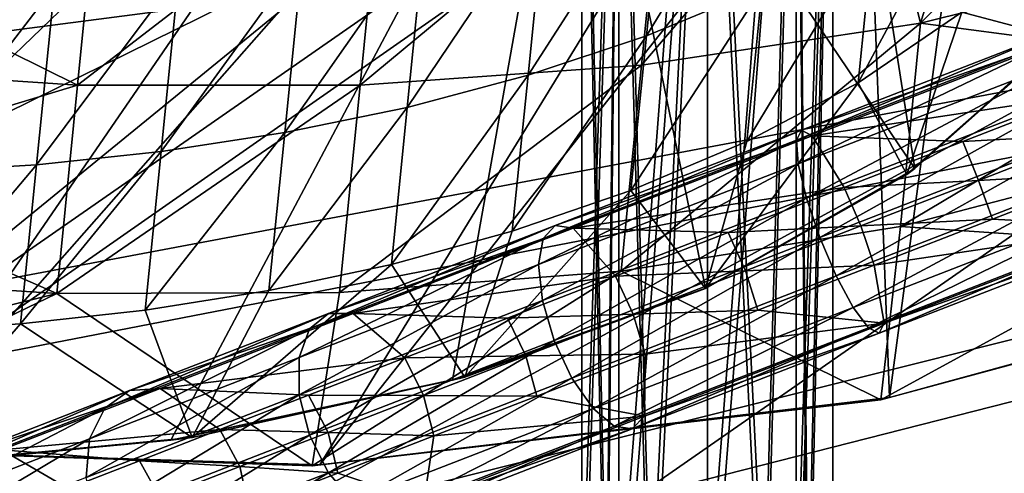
# Model space of a CAD drawing. Header units: metres. Extents: x -1004 to 0, y -808 to 0.
# Tile 28 of 142: x -801 to -742, y -123 to -96. Entities that reach past the tile are written whole.
import ezdxf

# ---------------------------------------------------------------- set-up
doc = ezdxf.new("R2010")
doc.units = ezdxf.units.M

msp = doc.modelspace()

# ---------------------------------------------------------------- linework, layer by layer
at = {"layer": 'top'}
for points in [[(-908.599487, -95.77095, 1277.670044), (-895.325562, -104.381454, 1277.480469), (-783.276184, -70.478142, 1278.657349)], [(-895.325562, -104.381454, 1277.480469), (-879.574585, -111.626434, 1277.332886), (-783.276184, -70.478142, 1278.657349)], [(-783.276184, -70.478142, 1278.657349), (-879.574585, -111.626434, 1277.332886), (-862.28302, -117.144188, 1277.234497)], [(-783.276184, -70.478142, 1278.657349), (-862.28302, -117.144188, 1277.234497), (-775.667236, -73.037552, 1278.610596)], [(-862.28302, -117.144188, 1277.234497), (-844.483887, -120.780472, 1277.186401), (-775.667236, -73.037552, 1278.610596)], [(-775.667236, -73.037552, 1278.610596), (-844.483887, -120.780472, 1277.186401), (-827.123901, -122.588264, 1277.184814)], [(-827.123901, -122.588264, 1277.184814), (-809.844666, -122.739594, 1277.226074), (-775.667236, -73.037552, 1278.610596)], [(-809.844666, -122.739594, 1277.226074), (-767.909729, -75.113495, 1278.576782), (-775.667236, -73.037552, 1278.610596)], [(-913.557251, -87.685875, 761.752014), (-899.529663, -97.551338, 761.531189), (-768.344971, -73.615936, 762.493713)], [(-899.529663, -97.551338, 761.531189), (-762.669861, -76.599174, 762.430603), (-768.344971, -73.615936, 762.493713)], [(-809.844666, -122.739594, 1277.226074), (-792.302734, -121.102142, 1277.314697), (-767.909729, -75.113495, 1278.576782)], [(-792.302734, -121.102142, 1277.314697), (-775.455261, -117.515228, 1277.452271), (-767.909729, -75.113495, 1278.576782)], [(-767.909729, -75.113495, 1278.576782), (-775.455261, -117.515228, 1277.452271), (-760.325806, -112.016777, 1277.635254)], [(-760.325806, -112.016777, 1277.635254), (-747.82074, -104.864288, 1277.85437), (-767.909729, -75.113495, 1278.576782)], [(-747.82074, -104.864288, 1277.85437), (-752.067078, -77.79908, 1278.54834), (-767.909729, -75.113495, 1278.576782)], [(-899.529663, -97.551338, 761.531189), (-884.178955, -105.22802, 761.370789), (-762.669861, -76.599174, 762.430603)], [(-884.178955, -105.22802, 761.370789), (-851.557312, -115.849754, 761.178284), (-762.669861, -76.599174, 762.430603)], [(-762.669861, -76.599174, 762.430603), (-851.557312, -115.849754, 761.178284), (-817.701599, -121.494736, 761.118591)], [(-762.669861, -76.599174, 762.430603), (-817.701599, -121.494736, 761.118591), (-756.79126, -79.143181, 762.379517)], [(-747.82074, -104.864288, 1277.85437), (-738.556946, -96.497581, 1278.096558), (-752.067078, -77.79908, 1278.54834)], [(-738.556946, -96.497581, 1278.096558), (-732.766357, -87.453568, 1278.347412), (-752.067078, -77.79908, 1278.54834)], [(-817.701599, -121.494736, 761.118591), (-783.395996, -122.588013, 761.178772), (-756.79126, -79.143181, 762.379517)], [(-756.79126, -79.143181, 762.379517), (-783.395996, -122.588013, 761.178772), (-750.741516, -81.240654, 762.340454)], [(-783.395996, -122.588013, 761.178772), (-749.326721, -118.554413, 761.371887), (-750.741516, -81.240654, 762.340454)], [(-750.741516, -81.240654, 762.340454), (-749.326721, -118.554413, 761.371887), (-744.554016, -82.897179, 762.313293)], [(-762.773132, -84.771927, 714.786255), (-750.680725, -82.944107, 715.855469), (-764.153748, -98.699051, 724.679321)], [(-750.680725, -82.944107, 715.855469), (-747.472656, -96.174759, 725.963257), (-764.153748, -98.699051, 724.679321)], [(-750.680725, -82.944107, 715.855469), (-743.953491, -84.717865, 718.532715), (-747.472656, -96.174759, 725.963257)], [(-749.326721, -118.554413, 761.371887), (-732.772095, -114.02475, 761.532654), (-744.554016, -82.897179, 762.313293)], [(-744.554016, -82.897179, 762.313293), (-732.772095, -114.02475, 761.532654), (-738.288574, -84.128868, 762.297363)], [(-756.942322, -94.071976, 1249.789551), (-763.858582, -96.928154, 1248.922241), (-755.924866, -83.95459, 1242.533569)], [(-763.858582, -96.928154, 1248.922241), (-762.828125, -86.681183, 1241.246948), (-755.924866, -83.95459, 1242.533569)], [(-743.953491, -84.717865, 718.532715), (-737.394348, -85.940575, 721.168335), (-747.472656, -96.174759, 725.963257)], [(-779.590332, -85.802582, 713.490051), (-762.773132, -84.771927, 714.786255), (-780.987122, -99.892708, 723.799683)], [(-762.773132, -84.771927, 714.786255), (-764.153748, -98.699051, 724.679321), (-780.987122, -99.892708, 723.799683)], [(-751.418335, -84.825981, 664.181641), (-710.112427, -102.678787, 663.714111), (-727.893005, -89.576523, 664.057251)], [(-710.112427, -102.678787, 663.714111), (-751.418335, -84.825981, 664.181641), (-737.193665, -90.619217, 646.197327)], [(-814.10968, -91.83374, 717.540527), (-796.471741, -85.703545, 712.733582), (-797.87793, -99.888809, 723.286316)], [(-797.87793, -99.888809, 723.286316), (-796.471741, -85.703545, 712.733582), (-779.590332, -85.802582, 713.490051)], [(-780.987122, -99.892708, 723.799683), (-797.87793, -99.888809, 723.286316), (-779.590332, -85.802582, 713.490051)], [(-747.472656, -96.174759, 725.963257), (-737.394348, -85.940575, 721.168335), (-731.115417, -92.091164, 727.716492)], [(-762.828125, -86.681183, 1241.246948), (-770.944031, -99.297356, 1248.169678), (-769.902283, -88.93795, 1240.130493)], [(-763.858582, -96.928154, 1248.922241), (-770.944031, -99.297356, 1248.169678), (-762.828125, -86.681183, 1241.246948)], [(-745.009949, -95.521423, 1259.30481), (-751.21106, -99.737579, 1258.724854), (-744.106689, -86.539146, 1251.944214)], [(-751.21106, -99.737579, 1258.724854), (-750.297302, -90.650917, 1250.788086), (-744.106689, -86.539146, 1251.944214)], [(-778.164673, -101.21743, 1247.52356), (-777.113159, -90.761482, 1239.171753), (-769.902283, -88.93795, 1240.130493)], [(-769.902283, -88.93795, 1240.130493), (-770.944031, -99.297356, 1248.169678), (-778.164673, -101.21743, 1247.52356)], [(-751.21106, -99.737579, 1258.724854), (-757.865173, -103.248802, 1258.223999), (-750.297302, -90.650917, 1250.788086)], [(-757.865173, -103.248802, 1258.223999), (-756.942322, -94.071976, 1249.789551), (-750.297302, -90.650917, 1250.788086)], [(-745.009949, -95.521423, 1259.30481), (-739.449585, -90.469261, 1259.977051), (-739.060181, -97.09288, 1267.624634)], [(-785.488281, -102.724968, 1246.975586), (-777.113159, -90.761482, 1239.171753), (-778.164673, -101.21743, 1247.52356)], [(-784.428589, -92.187149, 1238.358887), (-777.113159, -90.761482, 1239.171753), (-785.488281, -102.724968, 1246.975586)], [(-814.794495, -98.74202, 723.123413), (-814.10968, -91.83374, 717.540527), (-797.87793, -99.888809, 723.286316)], [(-784.428589, -92.187149, 1238.358887), (-792.882935, -103.856567, 1246.5177), (-791.816345, -93.250336, 1237.679443)], [(-792.882935, -103.856567, 1246.5177), (-784.428589, -92.187149, 1238.358887), (-785.488281, -102.724968, 1246.975586)], [(-747.472656, -96.174759, 725.963257), (-731.115417, -92.091164, 727.716492), (-731.727112, -98.26152, 732.675415)], [(-791.816345, -93.250336, 1237.679443), (-800.321777, -104.642036, 1246.143188), (-799.249573, -93.979851, 1237.123901)], [(-791.816345, -93.250336, 1237.679443), (-792.882935, -103.856567, 1246.5177), (-800.321777, -104.642036, 1246.143188)], [(-807.791626, -105.093231, 1245.849609), (-806.715027, -94.387177, 1236.688354), (-799.249573, -93.979851, 1237.123901)], [(-799.249573, -93.979851, 1237.123901), (-800.321777, -104.642036, 1246.143188), (-807.791626, -105.093231, 1245.849609)], [(-757.865173, -103.248802, 1258.223999), (-764.789307, -106.183289, 1257.789063), (-756.942322, -94.071976, 1249.789551)], [(-764.789307, -106.183289, 1257.789063), (-763.858582, -96.928154, 1248.922241), (-756.942322, -94.071976, 1249.789551)], [(-748.292542, -105.220383, 1267.624634), (-751.21106, -99.737579, 1258.724854), (-745.009949, -95.521423, 1259.30481)], [(-739.060181, -97.09288, 1267.624634), (-748.292542, -105.220383, 1267.624634), (-745.009949, -95.521423, 1259.30481)], [(-764.153748, -98.699051, 724.679321), (-747.472656, -96.174759, 725.963257), (-765.372681, -110.995293, 736.556396)], [(-747.472656, -96.174759, 725.963257), (-748.677246, -108.32634, 737.203369), (-765.372681, -110.995293, 736.556396)], [(-747.472656, -96.174759, 725.963257), (-731.727112, -98.26152, 732.675415), (-748.677246, -108.32634, 737.203369)], [(-738.556946, -96.497581, 1278.096558), (-747.82074, -104.864288, 1277.85437), (-739.060181, -97.09288, 1267.624634)], [(-764.789307, -106.183289, 1257.789063), (-771.881592, -108.620445, 1257.411621), (-763.858582, -96.928154, 1248.922241)], [(-771.881592, -108.620445, 1257.411621), (-770.944031, -99.297356, 1248.169678), (-763.858582, -96.928154, 1248.922241)], [(-747.82074, -104.864288, 1277.85437), (-748.292542, -105.220383, 1267.624634), (-739.060181, -97.09288, 1267.624634)], [(-731.727112, -98.26152, 732.675415), (-732.300415, -104.045212, 738.086853), (-748.677246, -108.32634, 737.203369)], [(-814.794495, -98.74202, 723.123413), (-797.87793, -99.888809, 723.286316), (-815.436035, -105.213707, 729.211792)], [(-780.987122, -99.892708, 723.799683), (-764.153748, -98.699051, 724.679321), (-782.215881, -112.288063, 736.113159)], [(-764.153748, -98.699051, 724.679321), (-765.372681, -110.995293, 736.556396), (-782.215881, -112.288063, 736.113159)], [(-770.944031, -99.297356, 1248.169678), (-779.108093, -110.598862, 1257.087524), (-778.164673, -101.21743, 1247.52356)], [(-771.881592, -108.620445, 1257.411621), (-779.108093, -110.598862, 1257.087524), (-770.944031, -99.297356, 1248.169678)], [(-797.87793, -99.888809, 723.286316), (-799.112427, -112.341995, 735.854492), (-815.436035, -105.213707, 729.211792)], [(-799.112427, -112.341995, 735.854492), (-797.87793, -99.888809, 723.286316), (-780.987122, -99.892708, 723.799683)], [(-782.215881, -112.288063, 736.113159), (-799.112427, -112.341995, 735.854492), (-780.987122, -99.892708, 723.799683)], [(-748.292542, -105.220383, 1267.624634), (-760.338867, -112.04747, 1267.624634), (-751.21106, -99.737579, 1258.724854)], [(-760.338867, -112.04747, 1267.624634), (-757.865173, -103.248802, 1258.223999), (-751.21106, -99.737579, 1258.724854)], [(-786.436707, -112.155876, 1256.812622), (-785.488281, -102.724968, 1246.975586), (-778.164673, -101.21743, 1247.52356)], [(-778.164673, -101.21743, 1247.52356), (-779.108093, -110.598862, 1257.087524), (-786.436707, -112.155876, 1256.812622)], [(-793.83551, -113.328827, 1256.583008), (-785.488281, -102.724968, 1246.975586), (-786.436707, -112.155876, 1256.812622)], [(-792.882935, -103.856567, 1246.5177), (-785.488281, -102.724968, 1246.975586), (-793.83551, -113.328827, 1256.583008)], [(-757.865173, -103.248802, 1258.223999), (-760.338867, -112.04747, 1267.624634), (-764.789307, -106.183289, 1257.789063)], [(-792.882935, -103.856567, 1246.5177), (-801.277771, -114.148102, 1256.395142), (-800.321777, -104.642036, 1246.143188)], [(-801.277771, -114.148102, 1256.395142), (-792.882935, -103.856567, 1246.5177), (-793.83551, -113.328827, 1256.583008)], [(-748.677246, -108.32634, 737.203369), (-732.300415, -104.045212, 738.086853), (-732.832153, -109.409019, 743.920776)], [(-800.321777, -104.642036, 1246.143188), (-808.750244, -114.625809, 1256.247803), (-807.791626, -105.093231, 1245.849609)], [(-800.321777, -104.642036, 1246.143188), (-801.277771, -114.148102, 1256.395142), (-808.750244, -114.625809, 1256.247803)], [(-815.436035, -105.213707, 729.211792), (-799.112427, -112.341995, 735.854492), (-816.030823, -111.21357, 735.7724)], [(-760.325806, -112.016777, 1277.635254), (-760.338867, -112.04747, 1267.624634), (-748.292542, -105.220383, 1267.624634)], [(-747.82074, -104.864288, 1277.85437), (-760.325806, -112.016777, 1277.635254), (-748.292542, -105.220383, 1267.624634)], [(-760.338867, -112.04747, 1267.624634), (-774.723572, -117.333244, 1267.624634), (-764.789307, -106.183289, 1257.789063)], [(-764.789307, -106.183289, 1257.789063), (-774.723572, -117.333244, 1267.624634), (-771.881592, -108.620445, 1257.411621)], [(-774.723572, -117.333244, 1267.624634), (-779.108093, -110.598862, 1257.087524), (-771.881592, -108.620445, 1257.411621)], [(-765.372681, -110.995293, 736.556396), (-748.677246, -108.32634, 737.203369), (-749.850342, -118.69236, 750.049561)], [(-748.677246, -108.32634, 737.203369), (-732.832153, -109.409019, 743.920776), (-749.850342, -118.69236, 750.049561)], [(-749.850342, -118.69236, 750.049561), (-732.832153, -109.409019, 743.920776), (-733.319153, -114.237312, 750.049561)], [(-779.108093, -110.598862, 1257.087524), (-791.027771, -120.935112, 1267.624634), (-786.436707, -112.155876, 1256.812622)], [(-774.723572, -117.333244, 1267.624634), (-791.027771, -120.935112, 1267.624634), (-779.108093, -110.598862, 1257.087524)], [(-799.112427, -112.341995, 735.854492), (-816.575378, -116.707039, 742.768799), (-816.030823, -111.21357, 735.7724)], [(-782.215881, -112.288063, 736.113159), (-765.372681, -110.995293, 736.556396), (-783.844604, -122.635117, 750.049561)], [(-765.372681, -110.995293, 736.556396), (-749.850342, -118.69236, 750.049561), (-783.844604, -122.635117, 750.049561)], [(-783.844604, -122.635117, 750.049561), (-818.0625, -121.490791, 750.049561), (-799.112427, -112.341995, 735.854492)], [(-799.112427, -112.341995, 735.854492), (-818.0625, -121.490791, 750.049561), (-816.575378, -116.707039, 742.768799)], [(-782.215881, -112.288063, 736.113159), (-783.844604, -122.635117, 750.049561), (-799.112427, -112.341995, 735.854492)], [(-791.027771, -120.935112, 1267.624634), (-793.83551, -113.328827, 1256.583008), (-786.436707, -112.155876, 1256.812622)], [(-760.325806, -112.016777, 1277.635254), (-775.455261, -117.515228, 1277.452271), (-760.338867, -112.04747, 1267.624634)], [(-775.455261, -117.515228, 1277.452271), (-774.723572, -117.333244, 1267.624634), (-760.338867, -112.04747, 1267.624634)], [(-801.277771, -114.148102, 1256.395142), (-793.83551, -113.328827, 1256.583008), (-791.027771, -120.935112, 1267.624634)], [(-808.750244, -114.625809, 1256.247803), (-801.277771, -114.148102, 1256.395142), (-808.737183, -122.722755, 1267.624634)], [(-808.737183, -122.722755, 1267.624634), (-801.277771, -114.148102, 1256.395142), (-791.027771, -120.935112, 1267.624634)], [(-733.319153, -114.237312, 750.049561), (-732.772095, -114.02475, 761.532654), (-749.326721, -118.554413, 761.371887)], [(-749.850342, -118.69236, 750.049561), (-733.319153, -114.237312, 750.049561), (-749.326721, -118.554413, 761.371887)], [(-775.455261, -117.515228, 1277.452271), (-792.302734, -121.102142, 1277.314697), (-774.723572, -117.333244, 1267.624634)], [(-792.302734, -121.102142, 1277.314697), (-791.027771, -120.935112, 1267.624634), (-774.723572, -117.333244, 1267.624634)], [(-783.844604, -122.635117, 750.049561), (-749.850342, -118.69236, 750.049561), (-783.395996, -122.588013, 761.178772)], [(-749.850342, -118.69236, 750.049561), (-749.326721, -118.554413, 761.371887), (-783.395996, -122.588013, 761.178772)], [(-792.302734, -121.102142, 1277.314697), (-809.844666, -122.739594, 1277.226074), (-791.027771, -120.935112, 1267.624634)], [(-809.844666, -122.739594, 1277.226074), (-808.737183, -122.722755, 1267.624634), (-791.027771, -120.935112, 1267.624634)], [(-818.0625, -121.490791, 750.049561), (-783.844604, -122.635117, 750.049561), (-817.701599, -121.494736, 761.118591)], [(-783.844604, -122.635117, 750.049561), (-783.395996, -122.588013, 761.178772), (-817.701599, -121.494736, 761.118591)]]:
    msp.add_3dface(points, dxfattribs=at)
at = {"layer": 'top0123411'}
for points in [[(-994.037292, -794.032166, 90), (-994.037292, -10, 90), (-787.024658, -763.271118, 90)], [(-787.024658, -763.271118, 90), (-994.037292, -10, 90), (-533.424561, -638.481384, 90)], [(-994.037292, -10, 90), (-526.238708, -632.856445, 90), (-533.424561, -638.481384, 90)], [(-10, -10, 90), (-502.018646, -625.846375, 90), (-994.037292, -10, 90)], [(-502.018646, -625.846375, 90), (-510.034576, -626.560547, 90), (-994.037292, -10, 90)], [(-994.037292, -10, 90), (-510.034576, -626.560547, 90), (-518.256042, -628.853394, 90)], [(-518.256042, -628.853394, 90), (-526.238708, -632.856445, 90), (-994.037292, -10, 90)], [(-792.152649, -69.16246, 118.815826), (-841.035339, -65.533745, 118.879166), (-930.932861, -128.084671, 117.787331)], [(-742.780518, -72.276802, 118.761467), (-792.152649, -69.16246, 118.815826), (-933.835571, -166.467499, 117.117363)], [(-933.835571, -166.467499, 117.117363), (-792.152649, -69.16246, 118.815826), (-930.932861, -128.084671, 117.787331)], [(-693.123474, -74.838211, 118.716751), (-742.780518, -72.276802, 118.761467), (-936.402649, -207.471207, 116.401634)], [(-936.402649, -207.471207, 116.401634), (-742.780518, -72.276802, 118.761467), (-933.835571, -166.467499, 117.117363)], [(-938.29071, -245.358398, 115.740311), (-646.118347, -76.727219, 118.683784), (-693.123474, -74.838211, 118.716751)], [(-938.29071, -245.358398, 115.740311), (-693.123474, -74.838211, 118.716751), (-936.402649, -207.471207, 116.401634)], [(-597.805054, -78.120209, 118.65947), (-646.118347, -76.727219, 118.683784), (-938.29071, -245.358398, 115.740311)], [(-939.738831, -283.879303, 115.067932), (-940.71405, -322.342346, 114.396553), (-597.805054, -78.120209, 118.65947)], [(-940.71405, -322.342346, 114.396553), (-513.875122, -606.131226, 109.443001), (-597.805054, -78.120209, 118.65947)], [(-939.738831, -283.879303, 115.067932), (-597.805054, -78.120209, 118.65947), (-938.29071, -245.358398, 115.740311)]]:
    msp.add_3dface(points, dxfattribs=at)
at = {"layer": 'top0123412'}
for points in [[(-942.545349, -80.833534, 2094.340576), (-932.125671, -108.299606, 2112.649414), (-502.018646, -55.05748, 2077.158447)], [(-502.018646, -55.05748, 2077.158447), (-932.125671, -108.299606, 2112.649414), (-918.452148, -133.331024, 2129.335449)], [(-918.452148, -133.331024, 2129.335449), (-901.793396, -155.042709, 2143.80835), (-502.018646, -55.05748, 2077.158447)], [(-901.793396, -155.042709, 2143.80835), (-820.791748, -194.333847, 2169.999756), (-502.018646, -55.05748, 2077.158447)], [(-502.018646, -55.05748, 2077.158447), (-820.791748, -194.333847, 2169.999756), (-502.018646, -194.333847, 2169.999756)], [(-928.7276, -113.098167, 2112.361572), (-939.278992, -86.006744, 2094.30249), (-502.018646, -57.672649, 2075.415039)], [(-914.9198, -137.676178, 2128.745361), (-928.7276, -113.098167, 2112.361572), (-502.018646, -57.672649, 2075.415039)], [(-502.018646, -57.672649, 2075.415039), (-898.363892, -158.604187, 2142.695801), (-914.9198, -137.676178, 2128.745361)], [(-820.791748, -195.279739, 2167.143799), (-898.363892, -158.604187, 2142.695801), (-502.018646, -57.672649, 2075.415039)], [(-502.018646, -195.279739, 2167.143799), (-820.791748, -195.279739, 2167.143799), (-502.018646, -57.672649, 2075.415039)]]:
    msp.add_3dface(points, dxfattribs=at)
at = {"layer": 'top0123413'}
for points in [[(-739.136414, -97.062553, 843.687195), (-754.893982, -103.169518, 845.351868), (-739.298096, -96.645401, 846.183594)], [(-739.298096, -96.645401, 846.183594), (-754.893982, -103.169518, 845.351868), (-754.601501, -102.576378, 847.800293)], [(-754.787781, -104.596214, 843.25769), (-754.893982, -103.169518, 845.351868), (-739.136414, -97.062553, 843.687195)], [(-738.641846, -98.338722, 841.552063), (-754.787781, -104.596214, 843.25769), (-739.136414, -97.062553, 843.687195)], [(-739.298096, -96.645401, 846.183594), (-754.601501, -102.576378, 847.800293), (-739.102234, -97.15078, 848.661194)], [(-754.601501, -102.576378, 847.800293), (-753.954956, -102.907089, 850.230225), (-739.102234, -97.15078, 848.661194)], [(-739.102234, -97.15078, 848.661194), (-753.954956, -102.907089, 850.230225), (-737.807068, -100.49263, 852.11145)], [(-754.299133, -106.639267, 841.83667), (-754.787781, -104.596214, 843.25769), (-738.641846, -98.338722, 841.552063)], [(-737.889648, -100.279625, 840.103149), (-754.299133, -106.639267, 841.83667), (-738.641846, -98.338722, 841.552063)], [(-753.50238, -108.987633, 841.305054), (-754.299133, -106.639267, 841.83667), (-737.889648, -100.279625, 840.103149)], [(-753.954956, -102.907089, 850.230225), (-744.954041, -103.262505, 852.488037), (-737.807068, -100.49263, 852.11145)], [(-736.994324, -102.589775, 839.561157), (-753.50238, -108.987633, 841.305054), (-737.889648, -100.279625, 840.103149)], [(-737.807068, -100.49263, 852.11145), (-744.954041, -103.262505, 852.488037), (-736.904968, -102.820328, 852.558777)], [(-754.893982, -103.169518, 845.351868), (-770.045898, -109.041786, 850.281494), (-754.601501, -102.576378, 847.800293)], [(-754.601501, -102.576378, 847.800293), (-770.045898, -109.041786, 850.281494), (-769.316772, -108.279411, 852.587891)], [(-754.601501, -102.576378, 847.800293), (-769.316772, -108.279411, 852.587891), (-753.954956, -102.907089, 850.230225)], [(-769.316772, -108.279411, 852.587891), (-768.236877, -108.442169, 854.876831), (-753.954956, -102.907089, 850.230225)], [(-768.236877, -108.442169, 854.876831), (-752.032166, -106.005692, 853.614197), (-753.954956, -102.907089, 850.230225)], [(-753.954956, -102.907089, 850.230225), (-752.032166, -106.005692, 853.614197), (-744.954041, -103.262505, 852.488037)], [(-752.51886, -111.283791, 841.743896), (-753.50238, -108.987633, 841.305054), (-736.994324, -102.589775, 839.561157)], [(-736.092163, -104.91748, 840.008545), (-752.51886, -111.283791, 841.743896), (-736.994324, -102.589775, 839.561157)], [(-744.954041, -103.262505, 852.488037), (-744.011047, -105.574364, 852.933228), (-736.904968, -102.820328, 852.558777)], [(-744.011047, -105.574364, 852.933228), (-736.009644, -105.130486, 852.016785), (-736.904968, -102.820328, 852.558777)], [(-754.787781, -104.596214, 843.25769), (-770.313171, -110.613228, 848.308899), (-754.893982, -103.169518, 845.351868)], [(-770.313171, -110.613228, 848.308899), (-770.045898, -109.041786, 850.281494), (-754.893982, -103.169518, 845.351868)], [(-752.032166, -106.005692, 853.614197), (-744.011047, -105.574364, 852.933228), (-744.954041, -103.262505, 852.488037)], [(-770.077942, -112.754494, 846.970276), (-770.313171, -110.613228, 848.308899), (-754.787781, -104.596214, 843.25769)], [(-754.299133, -106.639267, 841.83667), (-770.077942, -112.754494, 846.970276), (-754.787781, -104.596214, 843.25769)], [(-751.498352, -113.178185, 843.086243), (-752.51886, -111.283791, 841.743896), (-736.092163, -104.91748, 840.008545)], [(-735.320618, -106.908363, 841.377197), (-751.498352, -113.178185, 843.086243), (-736.092163, -104.91748, 840.008545)], [(-743.165283, -107.903717, 852.39386), (-736.009644, -105.130486, 852.016785), (-744.011047, -105.574364, 852.933228)], [(-743.165283, -107.903717, 852.39386), (-734.762817, -108.347557, 848.432739), (-736.009644, -105.130486, 852.016785)], [(-744.011047, -105.574364, 852.933228), (-752.032166, -106.005692, 853.614197), (-751.048706, -108.301857, 854.052979)], [(-751.048706, -108.301857, 854.052979), (-743.165283, -107.903717, 852.39386), (-744.011047, -105.574364, 852.933228)], [(-758.973267, -108.695786, 855.479004), (-752.032166, -106.005692, 853.614197), (-768.236877, -108.442169, 854.876831)], [(-752.032166, -106.005692, 853.614197), (-758.973267, -108.695786, 855.479004), (-751.048706, -108.301857, 854.052979)], [(-769.376038, -115.139603, 846.469543), (-770.077942, -112.754494, 846.970276), (-754.299133, -106.639267, 841.83667)], [(-753.50238, -108.987633, 841.305054), (-769.376038, -115.139603, 846.469543), (-754.299133, -106.639267, 841.83667)], [(-750.596069, -114.382401, 845.127808), (-751.498352, -113.178185, 843.086243), (-735.320618, -106.908363, 841.377197)], [(-734.796997, -108.259331, 843.45874), (-750.596069, -114.382401, 845.127808), (-735.320618, -106.908363, 841.377197)], [(-784.010132, -114.453766, 858.286255), (-782.878601, -113.535431, 860.361938), (-769.316772, -108.279411, 852.587891)], [(-770.045898, -109.041786, 850.281494), (-784.010132, -114.453766, 858.286255), (-769.316772, -108.279411, 852.587891)], [(-782.878601, -113.535431, 860.361938), (-768.236877, -108.442169, 854.876831), (-769.316772, -108.279411, 852.587891)], [(-758.973267, -108.695786, 855.479004), (-757.950073, -110.976563, 855.907104), (-751.048706, -108.301857, 854.052979)], [(-757.950073, -110.976563, 855.907104), (-750.251953, -110.650223, 853.521362), (-751.048706, -108.301857, 854.052979)], [(-751.048706, -108.301857, 854.052979), (-750.251953, -110.650223, 853.521362), (-743.165283, -107.903717, 852.39386)], [(-750.596069, -114.382401, 845.127808), (-734.796997, -108.259331, 843.45874), (-749.949524, -114.713112, 847.557739)], [(-750.251953, -110.650223, 853.521362), (-734.762817, -108.347557, 848.432739), (-743.165283, -107.903717, 852.39386)], [(-749.949524, -114.713112, 847.557739), (-734.796997, -108.259331, 843.45874), (-734.601135, -108.764702, 845.93634)], [(-782.878601, -113.535431, 860.361938), (-781.399292, -113.543396, 862.421936), (-768.236877, -108.442169, 854.876831)], [(-781.399292, -113.543396, 862.421936), (-765.710571, -111.306885, 858.064453), (-768.236877, -108.442169, 854.876831)], [(-768.236877, -108.442169, 854.876831), (-765.710571, -111.306885, 858.064453), (-758.973267, -108.695786, 855.479004)], [(-765.710571, -111.306885, 858.064453), (-757.950073, -110.976563, 855.907104), (-758.973267, -108.695786, 855.479004)], [(-749.657104, -114.119965, 850.006226), (-734.762817, -108.347557, 848.432739), (-750.251953, -110.650223, 853.521362)], [(-734.601135, -108.764702, 845.93634), (-749.657104, -114.119965, 850.006226), (-749.949524, -114.713112, 847.557739)], [(-734.762817, -108.347557, 848.432739), (-749.657104, -114.119965, 850.006226), (-734.601135, -108.764702, 845.93634)], [(-770.313171, -110.613228, 848.308899), (-784.621643, -116.158607, 856.510925), (-770.045898, -109.041786, 850.281494)], [(-784.621643, -116.158607, 856.510925), (-784.010132, -114.453766, 858.286255), (-770.045898, -109.041786, 850.281494)], [(-768.31427, -117.405441, 846.882874), (-769.376038, -115.139603, 846.469543), (-753.50238, -108.987633, 841.305054)], [(-752.51886, -111.283791, 841.743896), (-768.31427, -117.405441, 846.882874), (-753.50238, -108.987633, 841.305054)], [(-784.619995, -118.390396, 855.306213), (-784.621643, -116.158607, 856.510925), (-770.313171, -110.613228, 848.308899)], [(-770.077942, -112.754494, 846.970276), (-784.619995, -118.390396, 855.306213), (-770.313171, -110.613228, 848.308899)], [(-757.201477, -113.343567, 855.388428), (-750.251953, -110.650223, 853.521362), (-757.950073, -110.976563, 855.907104)], [(-757.201477, -113.343567, 855.388428), (-749.657104, -114.119965, 850.006226), (-750.251953, -110.650223, 853.521362)], [(-764.648804, -113.572723, 858.477783), (-757.950073, -110.976563, 855.907104), (-765.710571, -111.306885, 858.064453)], [(-757.201477, -113.343567, 855.388428), (-757.950073, -110.976563, 855.907104), (-764.648804, -113.572723, 858.477783)], [(-772.179199, -113.813858, 861.34552), (-765.710571, -111.306885, 858.064453), (-781.399292, -113.543396, 862.421936)], [(-764.648804, -113.572723, 858.477783), (-765.710571, -111.306885, 858.064453), (-772.179199, -113.813858, 861.34552)], [(-767.054321, -119.207047, 848.147339), (-768.31427, -117.405441, 846.882874), (-752.51886, -111.283791, 841.743896)], [(-751.498352, -113.178185, 843.086243), (-767.054321, -119.207047, 848.147339), (-752.51886, -111.283791, 841.743896)], [(-784.005432, -120.809364, 854.85553), (-784.619995, -118.390396, 855.306213), (-770.077942, -112.754494, 846.970276)], [(-769.376038, -115.139603, 846.469543), (-784.005432, -120.809364, 854.85553), (-770.077942, -112.754494, 846.970276)], [(-796.249939, -119.197411, 869.05896), (-782.878601, -113.535431, 860.361938), (-784.010132, -114.453766, 858.286255)], [(-796.249939, -119.197411, 869.05896), (-794.765686, -118.142365, 870.824158), (-782.878601, -113.535431, 860.361938)], [(-794.765686, -118.142365, 870.824158), (-781.399292, -113.543396, 862.421936), (-782.878601, -113.535431, 860.361938)], [(-792.936279, -118.014648, 872.57605), (-781.399292, -113.543396, 862.421936), (-794.765686, -118.142365, 870.824158)], [(-792.936279, -118.014648, 872.57605), (-778.316833, -116.192551, 865.29071), (-781.399292, -113.543396, 862.421936)], [(-778.316833, -116.192551, 865.29071), (-772.179199, -113.813858, 861.34552), (-781.399292, -113.543396, 862.421936)], [(-771.080444, -116.065353, 861.740051), (-764.648804, -113.572723, 858.477783), (-772.179199, -113.813858, 861.34552)], [(-763.946899, -115.957825, 857.97699), (-764.648804, -113.572723, 858.477783), (-771.080444, -116.065353, 861.740051)], [(-765.787964, -120.270157, 850.070435), (-767.054321, -119.207047, 848.147339), (-751.498352, -113.178185, 843.086243)], [(-750.596069, -114.382401, 845.127808), (-765.787964, -120.270157, 850.070435), (-751.498352, -113.178185, 843.086243)], [(-763.946899, -115.957825, 857.97699), (-757.201477, -113.343567, 855.388428), (-764.648804, -113.572723, 858.477783)], [(-749.657104, -114.119965, 850.006226), (-757.201477, -113.343567, 855.388428), (-763.946899, -115.957825, 857.97699)], [(-771.080444, -116.065353, 861.740051), (-772.179199, -113.813858, 861.34552), (-778.316833, -116.192551, 865.29071)], [(-749.657104, -114.119965, 850.006226), (-763.978943, -119.67054, 854.665771), (-749.949524, -114.713112, 847.557739)], [(-763.978943, -119.67054, 854.665771), (-749.657104, -114.119965, 850.006226), (-763.946899, -115.957825, 857.97699)], [(-797.163086, -121.019173, 867.549133), (-796.249939, -119.197411, 869.05896), (-784.010132, -114.453766, 858.286255)], [(-784.621643, -116.158607, 856.510925), (-797.163086, -121.019173, 867.549133), (-784.010132, -114.453766, 858.286255)], [(-765.787964, -120.270157, 850.070435), (-750.596069, -114.382401, 845.127808), (-764.708069, -120.432915, 852.359436)], [(-764.708069, -120.432915, 852.359436), (-750.596069, -114.382401, 845.127808), (-749.949524, -114.713112, 847.557739)], [(-749.949524, -114.713112, 847.557739), (-763.978943, -119.67054, 854.665771), (-764.708069, -120.432915, 852.359436)], [(-782.871521, -123.047249, 855.227539), (-784.005432, -120.809364, 854.85553), (-769.376038, -115.139603, 846.469543)], [(-768.31427, -117.405441, 846.882874), (-782.871521, -123.047249, 855.227539), (-769.376038, -115.139603, 846.469543)], [(-770.42334, -118.467834, 861.262085), (-763.946899, -115.957825, 857.97699), (-771.080444, -116.065353, 861.740051)], [(-763.978943, -119.67054, 854.665771), (-763.946899, -115.957825, 857.97699), (-770.42334, -118.467834, 861.262085)], [(-784.619995, -118.390396, 855.306213), (-797.36615, -123.330299, 866.524658), (-784.621643, -116.158607, 856.510925)], [(-797.36615, -123.330299, 866.524658), (-797.163086, -121.019173, 867.549133), (-784.621643, -116.158607, 856.510925)], [(-784.064331, -118.420044, 869.862122), (-778.316833, -116.192551, 865.29071), (-792.936279, -118.014648, 872.57605)], [(-784.064331, -118.420044, 869.862122), (-777.182983, -118.430435, 865.662659), (-778.316833, -116.192551, 865.29071)], [(-777.182983, -118.430435, 865.662659), (-771.080444, -116.065353, 861.740051), (-778.316833, -116.192551, 865.29071)], [(-770.42334, -118.467834, 861.262085), (-771.080444, -116.065353, 861.740051), (-777.182983, -118.430435, 865.662659)], [(-781.39093, -124.763351, 856.36554), (-782.871521, -123.047249, 855.227539), (-768.31427, -117.405441, 846.882874)], [(-767.054321, -119.207047, 848.147339), (-781.39093, -124.763351, 856.36554), (-768.31427, -117.405441, 846.882874)], [(-806.294617, -123.090324, 882.185791), (-794.765686, -118.142365, 870.824158), (-796.249939, -119.197411, 869.05896)], [(-804.520874, -121.923096, 883.572693), (-794.765686, -118.142365, 870.824158), (-806.294617, -123.090324, 882.185791)], [(-802.404236, -121.684036, 884.949158), (-792.936279, -118.014648, 872.57605), (-804.520874, -121.923096, 883.572693)], [(-792.936279, -118.014648, 872.57605), (-794.765686, -118.142365, 870.824158), (-804.520874, -121.923096, 883.572693)], [(-789.366272, -120.474876, 875.015747), (-792.936279, -118.014648, 872.57605), (-802.404236, -121.684036, 884.949158)], [(-789.366272, -120.474876, 875.015747), (-784.064331, -118.420044, 869.862122), (-792.936279, -118.014648, 872.57605)], [(-796.828186, -125.778954, 866.141357), (-797.36615, -123.330299, 866.524658), (-784.619995, -118.390396, 855.306213)], [(-784.005432, -120.809364, 854.85553), (-796.828186, -125.778954, 866.141357), (-784.619995, -118.390396, 855.306213)], [(-789.366272, -120.474876, 875.015747), (-782.897583, -120.645187, 870.207947), (-784.064331, -118.420044, 869.862122)], [(-782.897583, -120.645187, 870.207947), (-777.182983, -118.430435, 865.662659), (-784.064331, -118.420044, 869.862122)], [(-776.56842, -120.849403, 865.212036), (-777.182983, -118.430435, 865.662659), (-782.897583, -120.645187, 870.207947)], [(-776.56842, -120.849403, 865.212036), (-770.42334, -118.467834, 861.262085), (-777.182983, -118.430435, 865.662659)], [(-776.56842, -120.849403, 865.212036), (-763.978943, -119.67054, 854.665771), (-770.42334, -118.467834, 861.262085)], [(-807.455383, -125.008041, 880.999573), (-796.249939, -119.197411, 869.05896), (-797.163086, -121.019173, 867.549133)], [(-807.455383, -125.008041, 880.999573), (-806.294617, -123.090324, 882.185791), (-796.249939, -119.197411, 869.05896)], [(-779.789063, -125.696411, 858.096313), (-781.39093, -124.763351, 856.36554), (-767.054321, -119.207047, 848.147339)], [(-765.787964, -120.270157, 850.070435), (-779.789063, -125.696411, 858.096313), (-767.054321, -119.207047, 848.147339)], [(-777.178223, -124.786034, 862.231995), (-763.978943, -119.67054, 854.665771), (-776.56842, -120.849403, 865.212036)], [(-763.978943, -119.67054, 854.665771), (-777.178223, -124.786034, 862.231995), (-764.708069, -120.432915, 852.359436)], [(-794.171692, -122.337242, 880.701965), (-789.366272, -120.474876, 875.015747), (-802.404236, -121.684036, 884.949158)], [(-794.171692, -122.337242, 880.701965), (-788.169189, -122.688255, 875.332092), (-789.366272, -120.474876, 875.015747)], [(-788.169189, -122.688255, 875.332092), (-782.897583, -120.645187, 870.207947), (-789.366272, -120.474876, 875.015747)], [(-782.322876, -123.079597, 869.78894), (-782.897583, -120.645187, 870.207947), (-788.169189, -122.688255, 875.332092)], [(-782.322876, -123.079597, 869.78894), (-776.56842, -120.849403, 865.212036), (-782.897583, -120.645187, 870.207947)], [(-779.789063, -125.696411, 858.096313), (-765.787964, -120.270157, 850.070435), (-778.309753, -125.704376, 860.156311)], [(-778.309753, -125.704376, 860.156311), (-765.787964, -120.270157, 850.070435), (-764.708069, -120.432915, 852.359436)], [(-764.708069, -120.432915, 852.359436), (-777.178223, -124.786034, 862.231995), (-778.309753, -125.704376, 860.156311)], [(-807.826477, -127.384285, 880.19458), (-807.455383, -125.008041, 880.999573), (-797.163086, -121.019173, 867.549133)], [(-797.36615, -123.330299, 866.524658), (-807.826477, -127.384285, 880.19458), (-797.163086, -121.019173, 867.549133)], [(-795.631104, -127.992332, 866.457703), (-796.828186, -125.778954, 866.141357), (-784.005432, -120.809364, 854.85553)], [(-782.871521, -123.047249, 855.227539), (-795.631104, -127.992332, 866.457703), (-784.005432, -120.809364, 854.85553)], [(-782.322876, -123.079597, 869.78894), (-777.178223, -124.786034, 862.231995), (-776.56842, -120.849403, 865.212036)], [(-809.439453, -124.410606, 899.065552), (-798.434143, -123.989212, 886.866028), (-802.404236, -121.684036, 884.949158)], [(-802.404236, -121.684036, 884.949158), (-798.434143, -123.989212, 886.866028), (-794.171692, -122.337242, 880.701965)], [(-798.434143, -123.989212, 886.866028), (-792.947083, -124.539978, 880.985779), (-794.171692, -122.337242, 880.701965)], [(-794.171692, -122.337242, 880.701965), (-792.947083, -124.539978, 880.985779), (-788.169189, -122.688255, 875.332092)], [(-792.947083, -124.539978, 880.985779), (-787.631226, -125.136909, 874.948853), (-788.169189, -122.688255, 875.332092)], [(-788.169189, -122.688255, 875.332092), (-787.631226, -125.136909, 874.948853), (-782.322876, -123.079597, 869.78894)], [(-793.957153, -129.633484, 867.425537), (-795.631104, -127.992332, 866.457703), (-782.871521, -123.047249, 855.227539)], [(-781.39093, -124.763351, 856.36554), (-793.957153, -129.633484, 867.425537), (-782.871521, -123.047249, 855.227539)], [(-787.631226, -125.136909, 874.948853), (-777.178223, -124.786034, 862.231995), (-782.322876, -123.079597, 869.78894)]]:
    msp.add_3dface(points, dxfattribs=at)
at = {"layer": 'top0123414'}
for points in [[(-765.520386, -132.349716, 1319.183105), (-767.71582, -133.018692, 1324.479492), (-765.519165, -63.762852, 1319.780396)], [(-767.71582, -133.018692, 1324.479492), (-767.71582, -63.809132, 1325.083496), (-765.519165, -63.762852, 1319.780396)], [(-765.519165, -63.855412, 1330.386597), (-767.71582, -63.809132, 1325.083496), (-766.24707, -132.613617, 1328.941284)], [(-767.71582, -63.809132, 1325.083496), (-767.71582, -133.018692, 1324.479492), (-766.24707, -132.613617, 1328.941284)], [(-765.519165, -63.855412, 1330.386597), (-766.24707, -132.613617, 1328.941284), (-763.606689, -132.102036, 1331.17749)], [(-760.21582, -131.741089, 1316.990356), (-765.520386, -132.349716, 1319.183105), (-760.21582, -63.743683, 1317.58374)], [(-765.520386, -132.349716, 1319.183105), (-765.519165, -63.762852, 1319.780396), (-760.21582, -63.743683, 1317.58374)], [(-760.21582, -63.87458, 1332.583252), (-765.519165, -63.855412, 1330.386597), (-763.606689, -132.102036, 1331.17749)], [(-760.21582, -63.87458, 1332.583252), (-763.606689, -132.102036, 1331.17749), (-760.21582, -131.871994, 1331.989868)], [(-760.21582, -131.741089, 1316.990356), (-760.21582, -63.743683, 1317.58374), (-754.912537, -63.762852, 1319.780396)], [(-754.911255, -132.349716, 1319.183105), (-760.21582, -131.741089, 1316.990356), (-754.912537, -63.762852, 1319.780396)], [(-754.912537, -63.855412, 1330.386597), (-760.21582, -63.87458, 1332.583252), (-756.824951, -132.102066, 1331.17749)], [(-756.824951, -132.102066, 1331.17749), (-760.21582, -63.87458, 1332.583252), (-760.21582, -131.871994, 1331.989868)], [(-754.18457, -132.613617, 1328.941162), (-754.912537, -63.855412, 1330.386597), (-756.824951, -132.102066, 1331.17749)], [(-754.911255, -132.349716, 1319.183105), (-754.912537, -63.762852, 1319.780396), (-752.71582, -63.809132, 1325.083496)], [(-752.71582, -63.809132, 1325.083496), (-754.912537, -63.855412, 1330.386597), (-754.18457, -132.613617, 1328.941162)], [(-752.71582, -133.018692, 1324.479492), (-754.911255, -132.349716, 1319.183105), (-752.71582, -63.809132, 1325.083496)], [(-752.71582, -133.018692, 1324.479492), (-752.71582, -63.809132, 1325.083496), (-754.18457, -132.613617, 1328.941162)], [(-765.520386, -137.585632, 1919.160278), (-767.71582, -138.254608, 1924.456665), (-765.519165, -68.998772, 1919.757568)], [(-767.71582, -138.254608, 1924.456665), (-767.71582, -69.045052, 1925.060669), (-765.519165, -68.998772, 1919.757568)], [(-765.519165, -69.091331, 1930.36377), (-767.71582, -69.045052, 1925.060669), (-766.24707, -137.849533, 1928.918457)], [(-767.71582, -69.045052, 1925.060669), (-767.71582, -138.254608, 1924.456665), (-766.24707, -137.849533, 1928.918457)], [(-765.519165, -69.091331, 1930.36377), (-766.24707, -137.849533, 1928.918457), (-763.606689, -137.337952, 1931.154663)], [(-760.21582, -136.97702, 1916.967529), (-765.520386, -137.585632, 1919.160278), (-760.21582, -68.979607, 1917.560913)], [(-765.520386, -137.585632, 1919.160278), (-765.519165, -68.998772, 1919.757568), (-760.21582, -68.979607, 1917.560913)], [(-760.21582, -69.110504, 1932.560425), (-765.519165, -69.091331, 1930.36377), (-763.606689, -137.337952, 1931.154663)], [(-760.21582, -69.110504, 1932.560425), (-763.606689, -137.337952, 1931.154663), (-760.21582, -137.10791, 1931.966919)], [(-760.21582, -136.97702, 1916.967529), (-760.21582, -68.979607, 1917.560913), (-754.912537, -68.998772, 1919.757568)], [(-754.911255, -137.585632, 1919.160278), (-760.21582, -136.97702, 1916.967529), (-754.912537, -68.998772, 1919.757568)], [(-754.912537, -69.091331, 1930.36377), (-760.21582, -69.110504, 1932.560425), (-756.824951, -137.337982, 1931.154541)], [(-756.824951, -137.337982, 1931.154541), (-760.21582, -69.110504, 1932.560425), (-760.21582, -137.10791, 1931.966919)], [(-754.18457, -137.849548, 1928.918335), (-754.912537, -69.091331, 1930.36377), (-756.824951, -137.337982, 1931.154541)], [(-754.911255, -137.585632, 1919.160278), (-754.912537, -68.998772, 1919.757568), (-752.71582, -69.045052, 1925.060669)], [(-752.71582, -69.045052, 1925.060669), (-754.912537, -69.091331, 1930.36377), (-754.18457, -137.849548, 1928.918335)], [(-752.71582, -138.254608, 1924.456665), (-754.911255, -137.585632, 1919.160278), (-752.71582, -69.045052, 1925.060669)], [(-752.71582, -138.254608, 1924.456665), (-752.71582, -69.045052, 1925.060669), (-754.18457, -137.849548, 1928.918335)]]:
    msp.add_3dface(points, dxfattribs=at)

doc.saveas('drawing.dxf')
